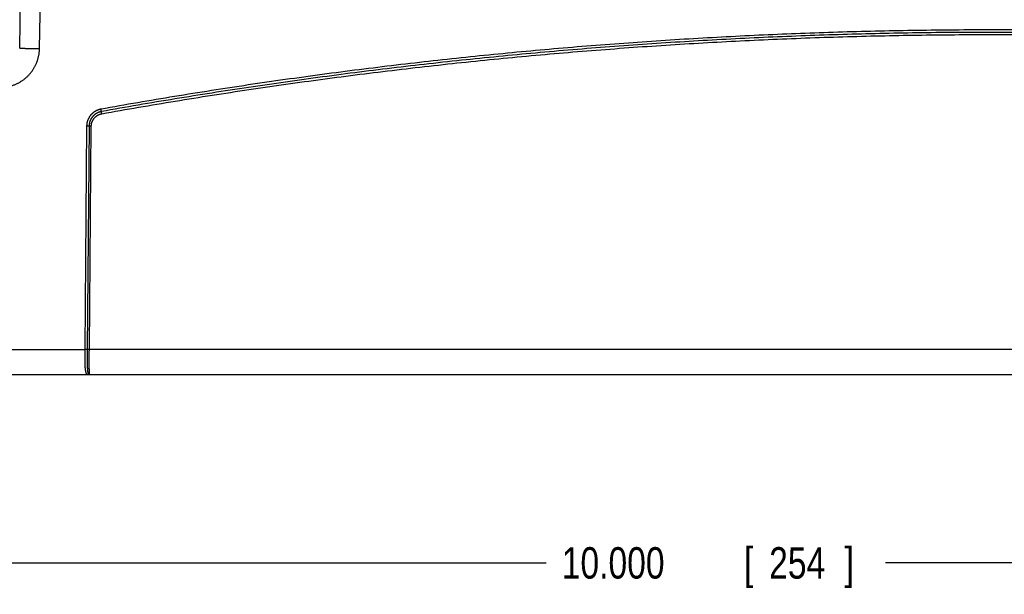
# Model space of a CAD drawing. Header units: inches. Extents: x 0 to 34, y 0 to 22.
# Tile 5 of 112: x 18.2 to 22.1, y 5.3 to 7.6. Entities that reach past the tile are written whole.
import ezdxf

# ---------------------------------------------------------------- set-up
doc = ezdxf.new("R2010")
doc.units = ezdxf.units.IN
doc.header["$LTSCALE"] = 1.87
doc.header["$MEASUREMENT"] = 0
doc.layers.get('0').update_dxf_attribs({"linetype": 'CONTINUOUS'})
doc.layers.add('DIMENSIONS', color=7, linetype='CONTINUOUS')
doc.styles.get("Standard").update_dxf_attribs({"font": 'txt', "width": 0.8})
doc.dimstyles.new('DIMSTYLE_1', dxfattribs={"dimtxt": 0.125, "dimasz": 0.18, "dimexe": 0.18, "dimexo": 0.0625, "dimgap": 0.09, "dimtad": 0, "dimtih": 1, "dimtoh": 1, "dimdec": 3, "dimzin": 4, "dimdsep": 46, "dimtxsty": 'STANDARD', "dimblk": '_FILLED', "dimblk1": '_FILLED', "dimblk2": '_FILLED', "dimcen": 0.09, "dimadec": 0, "dimazin": 0, "dimtp": 0.01, "dimtm": 0.01, "dimtfac": 1, "dimtdec": 3, "dimtofl": 0, "dimtmove": 0, "dimatfit": 3, "dimldrblk": '_FILLED', "dimfxl": 1, "dimtolj": 1, "dimtzin": 4, "dimarcsym": 0})

# ---------------------------------------------------------------- blocks, each defined once
blk = doc.blocks.new('_FILLED')
at = {"color": 0, "linetype": 'BYBLOCK'}
blk.add_solid([(0, 0), (-1, 0.174), (-1, -0.174)], dxfattribs=at)
blk = doc.blocks.new('*D4')
at = {"layer": 'DIMENSIONS', "color": 2, "linetype": 'CONTINUOUS'}
for p, q in [((16.1135, 6.4253), (16.1135, 5.287)), ((26.1134, 6.1208), (26.1134, 5.287)), ((16.1135, 5.412), (20.327, 5.412)), ((26.1134, 5.412), (21.677, 5.412))]:
    blk.add_line(p, q, dxfattribs=at)
at = {"layer": 'DIMENSIONS', "color": 2, "linetype": 'CONTINUOUS', "xscale": 0.18, "yscale": 0.18, "zscale": 0.18, "rotation": 180}
blk.add_blockref('_FILLED', (16.1135, 5.412), dxfattribs=at)
at = {"layer": 'DIMENSIONS', "color": 2, "linetype": 'CONTINUOUS', "xscale": 0.18, "yscale": 0.18, "zscale": 0.18}
blk.add_blockref('_FILLED', (26.1134, 5.412), dxfattribs=at)
at = {"layer": 'DIMENSIONS', "color": 2, "linetype": 'CONTINUOUS', "width": 0.8}
for s, p in [('[', (21.1145, 5.3495)), (']', (21.5145, 5.3495)), ('10.000', (20.3895, 5.3495)), ('254', (21.2145, 5.3495))]:
    blk.add_text(s, height=0.125, dxfattribs=at).set_placement(p)

msp = doc.modelspace()

# ---------------------------------------------------------------- linework, layer by layer
at = {"color": 7, "linetype": 'CONTINUOUS'}
for p, q in [((18.2331, 7.4599), (18.2504, 8.4506)), ((18.3118, 7.4578), (18.3292, 8.4498)), ((18.4994, 7.1492), (18.4917, 6.2612)), ((18.5091, 7.1492), (18.5014, 6.2612)), ((18.5102, 6.2612), (18.5179, 7.1492)), ((16.2227, 6.2612), (18.4917, 6.2612)), ((25.6907, 6.2612), (18.5102, 6.2612)), ((16.2227, 6.1621), (26.0042, 6.1621))]:
    msp.add_line(p, q, dxfattribs=at)
for points, knots in [([(25.6443, 7.2171), (25.5956, 7.2258), (25.4981, 7.2429), (25.3517, 7.2675), (25.2052, 7.291), (25.0584, 7.3134), (24.9115, 7.3347), (24.7645, 7.355), (24.6173, 7.3741), (24.47, 7.3922), (24.3225, 7.4092), (24.1749, 7.4251), (24.0272, 7.4398), (23.8794, 7.4536), (23.7315, 7.4662), (23.5835, 7.4777), (23.4354, 7.4881), (23.2873, 7.4974), (23.1391, 7.5056), (22.9908, 7.5128), (22.8425, 7.5188), (22.6941, 7.5238), (22.5457, 7.5276), (22.3973, 7.5303), (22.2489, 7.532), (22.1005, 7.5325), (21.952, 7.532), (21.8036, 7.5303), (21.6552, 7.5276), (21.5068, 7.5238), (21.3584, 7.5188), (21.2101, 7.5128), (21.0618, 7.5056), (20.9136, 7.4974), (20.7655, 7.4881), (20.6174, 7.4777), (20.4694, 7.4662), (20.3215, 7.4536), (20.1737, 7.4398), (20.026, 7.4251), (19.8784, 7.4092), (19.7309, 7.3922), (19.5836, 7.3741), (19.4364, 7.355), (19.2894, 7.3347), (19.1425, 7.3134), (18.9957, 7.291), (18.8492, 7.2675), (18.7028, 7.2429), (18.6053, 7.2258), (18.5566, 7.2171)], [0, 0, 0, 0, 0.020831, 0.041663, 0.062495, 0.083328, 0.104161, 0.124995, 0.145828, 0.166661, 0.187494, 0.208327, 0.229161, 0.249995, 0.270828, 0.291662, 0.312495, 0.333329, 0.354162, 0.374996, 0.39583, 0.416664, 0.437498, 0.458332, 0.479166, 0.5, 0.520835, 0.541669, 0.562503, 0.583337, 0.604171, 0.625005, 0.645838, 0.666672, 0.687505, 0.708339, 0.729172, 0.750006, 0.77084, 0.791673, 0.812506, 0.833339, 0.854172, 0.875006, 0.895839, 0.916672, 0.937505, 0.958338, 0.979169, 1, 1, 1, 1]), ([(25.6425, 7.2075), (25.5939, 7.2163), (25.4964, 7.2334), (25.3501, 7.2579), (25.2036, 7.2814), (25.057, 7.3038), (24.9101, 7.3252), (24.7632, 7.3454), (24.616, 7.3645), (24.4688, 7.3826), (24.3214, 7.3996), (24.1739, 7.4154), (24.0263, 7.4302), (23.8785, 7.4439), (23.7307, 7.4565), (23.5828, 7.468), (23.4348, 7.4784), (23.2867, 7.4878), (23.1386, 7.496), (22.9904, 7.5031), (22.8421, 7.5091), (22.6938, 7.5141), (22.5455, 7.5179), (22.3972, 7.5207), (22.2488, 7.5223), (22.1005, 7.5229), (21.9521, 7.5223), (21.8037, 7.5207), (21.6554, 7.5179), (21.5071, 7.5141), (21.3588, 7.5091), (21.2105, 7.5031), (21.0623, 7.496), (20.9142, 7.4878), (20.7661, 7.4784), (20.6181, 7.468), (20.4702, 7.4565), (20.3224, 7.4439), (20.1746, 7.4302), (20.027, 7.4154), (19.8795, 7.3996), (19.7321, 7.3826), (19.5849, 7.3645), (19.4377, 7.3454), (19.2908, 7.3252), (19.1439, 7.3038), (18.9973, 7.2814), (18.8508, 7.2579), (18.7045, 7.2334), (18.607, 7.2163), (18.5584, 7.2075)], [0, 0, 0, 0, 0.020833, 0.041667, 0.0625, 0.083334, 0.104167, 0.125, 0.145833, 0.166666, 0.187499, 0.208332, 0.229165, 0.249998, 0.270832, 0.291665, 0.312498, 0.333331, 0.354165, 0.374998, 0.395831, 0.416665, 0.437499, 0.458332, 0.479166, 0.5, 0.520834, 0.541668, 0.562502, 0.583335, 0.604169, 0.625002, 0.645836, 0.666669, 0.687502, 0.708335, 0.729169, 0.750002, 0.770835, 0.791668, 0.812501, 0.833334, 0.854167, 0.875, 0.895833, 0.916666, 0.9375, 0.958333, 0.979167, 1, 1, 1, 1]), ([(18.5599, 7.1989), (18.6086, 7.2077), (18.7059, 7.2248), (18.8522, 7.2493), (18.9986, 7.2728), (19.1452, 7.2952), (19.292, 7.3165), (19.4389, 7.3367), (19.586, 7.3559), (19.7332, 7.3739), (19.8805, 7.3909), (20.0279, 7.4068), (20.1755, 7.4215), (20.3232, 7.4352), (20.4709, 7.4478), (20.6188, 7.4593), (20.7667, 7.4697), (20.9147, 7.479), (21.0628, 7.4873), (21.2109, 7.4944), (21.3591, 7.5004), (21.5073, 7.5054), (21.6556, 7.5092), (21.8039, 7.5119), (21.9522, 7.5136), (22.1005, 7.5141), (22.2488, 7.5136), (22.3971, 7.5119), (22.5453, 7.5092), (22.6936, 7.5054), (22.8418, 7.5004), (22.99, 7.4944), (23.1381, 7.4873), (23.2862, 7.479), (23.4342, 7.4697), (23.5821, 7.4593), (23.73, 7.4478), (23.8777, 7.4352), (24.0254, 7.4215), (24.173, 7.4068), (24.3204, 7.3909), (24.4677, 7.3739), (24.6149, 7.3559), (24.762, 7.3367), (24.9089, 7.3165), (25.0557, 7.2952), (25.2023, 7.2728), (25.3487, 7.2493), (25.495, 7.2248), (25.5923, 7.2077), (25.641, 7.1989)], [0, 0, 0, 0, 0.020834, 0.041668, 0.062501, 0.083335, 0.104169, 0.125002, 0.145835, 0.166667, 0.1875, 0.208333, 0.229166, 0.25, 0.270833, 0.291666, 0.312499, 0.333332, 0.354165, 0.374998, 0.395832, 0.416665, 0.437499, 0.458332, 0.479166, 0.5, 0.520834, 0.541668, 0.562501, 0.583335, 0.604169, 0.625002, 0.645835, 0.666668, 0.687501, 0.708334, 0.729167, 0.750001, 0.770834, 0.791667, 0.8125, 0.833333, 0.854166, 0.874998, 0.895832, 0.916665, 0.937499, 0.958332, 0.979166, 1, 1, 1, 1]), ([(18.1544, 7.3031), (18.1562, 7.3031), (18.1598, 7.3032), (18.1652, 7.3034), (18.1707, 7.3039), (18.1761, 7.3046), (18.1814, 7.3054), (18.1868, 7.3064), (18.1921, 7.3076), (18.1973, 7.309), (18.2025, 7.3106), (18.2077, 7.3124), (18.2128, 7.3143), (18.2178, 7.3164), (18.2227, 7.3187), (18.2276, 7.3211), (18.2323, 7.3237), (18.237, 7.3265), (18.2416, 7.3294), (18.2461, 7.3325), (18.2504, 7.3357), (18.2547, 7.3391), (18.2588, 7.3427), (18.2628, 7.3463), (18.2667, 7.3502), (18.2705, 7.3541), (18.2741, 7.3582), (18.2775, 7.3624), (18.2808, 7.3667), (18.284, 7.3711), (18.287, 7.3756), (18.2899, 7.3802), (18.2926, 7.385), (18.2951, 7.3898), (18.2975, 7.3947), (18.2996, 7.3997), (18.3017, 7.4047), (18.3035, 7.4098), (18.3052, 7.415), (18.3066, 7.4202), (18.3079, 7.4255), (18.3091, 7.4308), (18.31, 7.4362), (18.3107, 7.4416), (18.3113, 7.447), (18.3117, 7.4524), (18.3118, 7.456), (18.3118, 7.4578)], [0, 0, 0, 0, 0.022191, 0.044402, 0.066625, 0.088851, 0.111072, 0.13329, 0.155508, 0.177731, 0.19996, 0.222196, 0.24443, 0.266654, 0.288872, 0.311095, 0.333324, 0.355553, 0.377776, 0.399998, 0.422223, 0.444448, 0.466673, 0.488896, 0.511117, 0.53334, 0.555565, 0.577793, 0.600019, 0.622242, 0.644464, 0.666693, 0.688924, 0.711148, 0.733367, 0.75559, 0.777824, 0.800061, 0.822292, 0.844517, 0.866736, 0.888954, 0.911176, 0.933401, 0.95562, 0.977823, 1, 1, 1, 1]), ([(18.2331, 7.4599), (18.2331, 7.4599), (18.2333, 7.4599), (18.2334, 7.4598), (18.2338, 7.4598), (18.2342, 7.4598), (18.2348, 7.4597), (18.2356, 7.4597), (18.2364, 7.4596), (18.2374, 7.4596), (18.2385, 7.4595), (18.2398, 7.4595), (18.2412, 7.4594), (18.2426, 7.4594), (18.2442, 7.4593), (18.246, 7.4593), (18.2478, 7.4592), (18.2497, 7.4592), (18.2518, 7.4591), (18.254, 7.4591), (18.2562, 7.459), (18.2585, 7.4589), (18.261, 7.4589), (18.2635, 7.4588), (18.2661, 7.4588), (18.2688, 7.4587), (18.2716, 7.4586), (18.2744, 7.4586), (18.2773, 7.4585), (18.2802, 7.4584), (18.2832, 7.4584), (18.2863, 7.4583), (18.2894, 7.4582), (18.2925, 7.4582), (18.2957, 7.4581), (18.2989, 7.4581), (18.3021, 7.458), (18.3053, 7.4579), (18.3086, 7.4579), (18.3108, 7.4578), (18.3118, 7.4578)], [0, 0, 0, 0, 0.000927, 0.003513, 0.007791, 0.01376, 0.021412, 0.030734, 0.04171, 0.054323, 0.068551, 0.08437, 0.101753, 0.12067, 0.141089, 0.162975, 0.186291, 0.210997, 0.23705, 0.264408, 0.293021, 0.322843, 0.353821, 0.385903, 0.419034, 0.453157, 0.488215, 0.524147, 0.560891, 0.598386, 0.636567, 0.675368, 0.714724, 0.754567, 0.794829, 0.835441, 0.876335, 0.917439, 0.958684, 1, 1, 1, 1]), ([(18.5566, 7.2171), (18.5557, 7.2169), (18.5538, 7.2165), (18.551, 7.2158), (18.5482, 7.215), (18.5454, 7.2141), (18.5427, 7.213), (18.54, 7.2119), (18.5374, 7.2106), (18.5348, 7.2092), (18.5323, 7.2077), (18.5298, 7.2062), (18.5275, 7.2045), (18.5251, 7.2027), (18.5229, 7.2008), (18.5208, 7.1988), (18.5187, 7.1967), (18.5167, 7.1946), (18.5148, 7.1924), (18.5131, 7.1901), (18.5114, 7.1877), (18.5098, 7.1852), (18.5083, 7.1827), (18.5069, 7.1801), (18.5057, 7.1775), (18.5045, 7.1748), (18.5035, 7.1721), (18.5025, 7.1693), (18.5017, 7.1665), (18.501, 7.1637), (18.5005, 7.1608), (18.5, 7.158), (18.4997, 7.1551), (18.4995, 7.1522), (18.4994, 7.1502), (18.4994, 7.1492)], [0, 0, 0, 0, 0.030202, 0.06045, 0.090733, 0.121041, 0.151364, 0.181689, 0.212007, 0.242314, 0.272612, 0.302904, 0.333195, 0.363492, 0.393809, 0.424143, 0.454479, 0.48481, 0.515138, 0.545466, 0.5758, 0.606139, 0.636467, 0.666774, 0.697069, 0.727363, 0.757661, 0.787965, 0.818281, 0.848605, 0.878929, 0.909241, 0.939531, 0.969787, 1, 1, 1, 1]), ([(18.5584, 7.2075), (18.5575, 7.2074), (18.5557, 7.207), (18.5532, 7.2064), (18.5506, 7.2056), (18.5481, 7.2047), (18.5456, 7.2038), (18.5432, 7.2027), (18.5408, 7.2015), (18.5385, 7.2002), (18.5362, 7.1987), (18.534, 7.1972), (18.5319, 7.1956), (18.5298, 7.1939), (18.5278, 7.1921), (18.5259, 7.1903), (18.5241, 7.1883), (18.5224, 7.1863), (18.5208, 7.1841), (18.5192, 7.182), (18.5178, 7.1797), (18.5165, 7.1774), (18.5152, 7.175), (18.5141, 7.1726), (18.5131, 7.1701), (18.5122, 7.1676), (18.5114, 7.165), (18.5107, 7.1625), (18.5102, 7.1598), (18.5097, 7.1572), (18.5094, 7.1546), (18.5092, 7.1519), (18.5092, 7.1501), (18.5091, 7.1492)], [0, 0, 0, 0, 0.032248, 0.064482, 0.096705, 0.128924, 0.161141, 0.193361, 0.225586, 0.257819, 0.290058, 0.322304, 0.354557, 0.386817, 0.419083, 0.451353, 0.483628, 0.515905, 0.548185, 0.580467, 0.612749, 0.645031, 0.677313, 0.709595, 0.741876, 0.774155, 0.806433, 0.838708, 0.870979, 0.903244, 0.935504, 0.967756, 1, 1, 1, 1]), ([(18.5584, 7.2075), (18.5584, 7.2076), (18.5583, 7.2077), (18.5583, 7.2079), (18.5582, 7.2082), (18.5582, 7.2085), (18.5581, 7.2088), (18.5581, 7.2091), (18.558, 7.2096), (18.5579, 7.21), (18.5578, 7.2105), (18.5577, 7.211), (18.5576, 7.2115), (18.5575, 7.212), (18.5574, 7.2126), (18.5573, 7.2132), (18.5572, 7.2138), (18.5571, 7.2145), (18.557, 7.2151), (18.5569, 7.2157), (18.5568, 7.2164), (18.5567, 7.2168), (18.5566, 7.2171)], [0, 0, 0, 0, 0.017206, 0.038899, 0.064981, 0.095335, 0.129822, 0.168288, 0.210557, 0.256439, 0.305726, 0.358195, 0.413608, 0.471715, 0.532253, 0.594948, 0.659516, 0.725664, 0.793094, 0.861501, 0.930574, 1, 1, 1, 1]), ([(18.5599, 7.1989), (18.5599, 7.1992), (18.5598, 7.1996), (18.5597, 7.2002), (18.5596, 7.2008), (18.5595, 7.2014), (18.5594, 7.202), (18.5593, 7.2026), (18.5592, 7.2031), (18.5591, 7.2037), (18.559, 7.2042), (18.5589, 7.2047), (18.5588, 7.2051), (18.5587, 7.2056), (18.5586, 7.206), (18.5586, 7.2063), (18.5585, 7.2066), (18.5585, 7.2069), (18.5584, 7.2072), (18.5584, 7.2074), (18.5584, 7.2075), (18.5584, 7.2075)], [0, 0, 0, 0, 0.073075, 0.145739, 0.217627, 0.288381, 0.357643, 0.425068, 0.490318, 0.553064, 0.612993, 0.669804, 0.723212, 0.772949, 0.818767, 0.860435, 0.897744, 0.930507, 0.958561, 0.981764, 1, 1, 1, 1]), ([(18.5179, 7.1492), (18.5179, 7.15), (18.518, 7.1516), (18.5182, 7.1539), (18.5185, 7.1562), (18.5189, 7.1585), (18.5194, 7.1608), (18.52, 7.1631), (18.5207, 7.1654), (18.5215, 7.1676), (18.5224, 7.1697), (18.5234, 7.1719), (18.5246, 7.1739), (18.5258, 7.176), (18.5271, 7.1779), (18.5285, 7.1798), (18.5299, 7.1817), (18.5315, 7.1834), (18.5331, 7.1851), (18.5349, 7.1867), (18.5367, 7.1883), (18.5385, 7.1897), (18.5404, 7.1911), (18.5424, 7.1923), (18.5445, 7.1935), (18.5466, 7.1946), (18.5487, 7.1956), (18.5509, 7.1965), (18.5531, 7.1973), (18.5554, 7.1979), (18.5576, 7.1985), (18.5591, 7.1988), (18.5599, 7.1989)], [0, 0, 0, 0, 0.033167, 0.066408, 0.099706, 0.133044, 0.166404, 0.199767, 0.233117, 0.266448, 0.299773, 0.333108, 0.366465, 0.39985, 0.433249, 0.466651, 0.50005, 0.533442, 0.566832, 0.600225, 0.633625, 0.667031, 0.700426, 0.733795, 0.767162, 0.80055, 0.83394, 0.867307, 0.900623, 0.933861, 0.966995, 1, 1, 1, 1]), ([(18.5091, 7.1492), (18.5091, 7.1492), (18.509, 7.1492), (18.5087, 7.1492), (18.5085, 7.1492), (18.5082, 7.1492), (18.5079, 7.1492), (18.5075, 7.1492), (18.5071, 7.1492), (18.5066, 7.1492), (18.5061, 7.1492), (18.5056, 7.1492), (18.5051, 7.1492), (18.5045, 7.1492), (18.5039, 7.1492), (18.5033, 7.1492), (18.5027, 7.1492), (18.5021, 7.1492), (18.5014, 7.1492), (18.5007, 7.1492), (18.5001, 7.1492), (18.4996, 7.1492), (18.4994, 7.1492)], [0, 0, 0, 0, 0.017665, 0.039774, 0.066226, 0.096903, 0.131666, 0.170358, 0.212804, 0.258813, 0.308175, 0.360668, 0.416054, 0.474083, 0.534492, 0.597008, 0.661348, 0.72722, 0.794327, 0.862365, 0.931026, 1, 1, 1, 1]), ([(18.5179, 7.1492), (18.5177, 7.1492), (18.5173, 7.1492), (18.5167, 7.1492), (18.516, 7.1492), (18.5154, 7.1492), (18.5148, 7.1492), (18.5142, 7.1492), (18.5137, 7.1492), (18.5131, 7.1492), (18.5126, 7.1492), (18.5121, 7.1492), (18.5116, 7.1492), (18.5112, 7.1492), (18.5108, 7.1492), (18.5104, 7.1492), (18.5101, 7.1492), (18.5098, 7.1492), (18.5095, 7.1492), (18.5093, 7.1492), (18.5092, 7.1492), (18.5091, 7.1492)], [0, 0, 0, 0, 0.072598, 0.144831, 0.216338, 0.286759, 0.355743, 0.422943, 0.488022, 0.550654, 0.610525, 0.667334, 0.720798, 0.770648, 0.816634, 0.858525, 0.896113, 0.929208, 0.957644, 0.981281, 1, 1, 1, 1]), ([(18.4917, 6.2612), (18.4916, 6.2599), (18.4916, 6.2573), (18.4916, 6.2534), (18.4916, 6.2495), (18.4916, 6.2457), (18.4916, 6.2418), (18.4916, 6.238), (18.4916, 6.2343), (18.4916, 6.2305), (18.4917, 6.2269), (18.4917, 6.2233), (18.4918, 6.2197), (18.4918, 6.2162), (18.4919, 6.2128), (18.492, 6.2094), (18.4921, 6.2062), (18.4922, 6.203), (18.4923, 6.1999), (18.4924, 6.1969), (18.4926, 6.194), (18.4928, 6.1912), (18.493, 6.1885), (18.4932, 6.186), (18.4934, 6.1835), (18.4937, 6.1812), (18.494, 6.179), (18.4943, 6.1769), (18.4946, 6.1749), (18.495, 6.1731), (18.4954, 6.1714), (18.4958, 6.1699), (18.4963, 6.1685), (18.4968, 6.1672), (18.4973, 6.1661), (18.4979, 6.1651), (18.4986, 6.1643), (18.4993, 6.1636), (18.5, 6.163), (18.5008, 6.1626), (18.5017, 6.1623), (18.5025, 6.1621), (18.5033, 6.1621), (18.5039, 6.1621), (18.5042, 6.1621)], [0, 0, 0, 0, 0.037448, 0.074825, 0.112074, 0.149137, 0.185957, 0.222479, 0.258647, 0.294405, 0.329698, 0.364473, 0.398675, 0.432253, 0.465156, 0.497333, 0.528738, 0.559323, 0.589042, 0.617852, 0.645711, 0.67258, 0.69842, 0.723197, 0.746878, 0.769435, 0.790842, 0.811077, 0.83012, 0.847961, 0.864596, 0.880031, 0.894283, 0.907385, 0.919395, 0.930404, 0.940534, 0.94995, 0.958856, 0.967441, 0.975888, 0.984177, 0.992221, 1, 1, 1, 1]), ([(18.5014, 6.2612), (18.5013, 6.2612), (18.5012, 6.2612), (18.501, 6.2612), (18.5007, 6.2612), (18.5004, 6.2612), (18.5001, 6.2612), (18.4997, 6.2612), (18.4993, 6.2612), (18.4989, 6.2612), (18.4984, 6.2612), (18.4979, 6.2612), (18.4973, 6.2612), (18.4968, 6.2612), (18.4962, 6.2612), (18.4956, 6.2612), (18.4949, 6.2612), (18.4943, 6.2612), (18.4937, 6.2612), (18.493, 6.2612), (18.4923, 6.2612), (18.4919, 6.2612), (18.4917, 6.2612)], [0, 0, 0, 0, 0.017669, 0.03978, 0.066235, 0.096914, 0.131679, 0.170372, 0.212819, 0.258828, 0.308191, 0.360683, 0.416069, 0.474098, 0.534506, 0.59702, 0.661358, 0.727229, 0.794334, 0.86237, 0.931029, 1, 1, 1, 1]), ([(18.5014, 6.2612), (18.5014, 6.2599), (18.5014, 6.2574), (18.5013, 6.2536), (18.5013, 6.2498), (18.5013, 6.246), (18.5013, 6.2423), (18.5013, 6.2385), (18.5013, 6.2349), (18.5013, 6.2312), (18.5013, 6.2276), (18.5013, 6.2241), (18.5014, 6.2206), (18.5014, 6.2171), (18.5014, 6.2138), (18.5015, 6.2105), (18.5015, 6.2072), (18.5016, 6.2041), (18.5017, 6.201), (18.5018, 6.1981), (18.5019, 6.1952), (18.502, 6.1924), (18.5021, 6.1898), (18.5022, 6.1872), (18.5024, 6.1847), (18.5025, 6.1824), (18.5027, 6.1802), (18.5029, 6.1781), (18.5031, 6.1761), (18.5033, 6.1742), (18.5036, 6.1725), (18.5038, 6.1709), (18.5041, 6.1694), (18.5045, 6.1681), (18.5048, 6.1669), (18.5052, 6.1659), (18.5056, 6.165), (18.5061, 6.1642), (18.5066, 6.1636), (18.5071, 6.1631), (18.5075, 6.1629), (18.5077, 6.1628)], [0, 0, 0, 0, 0.038277, 0.076485, 0.114567, 0.152467, 0.19013, 0.2275, 0.264523, 0.301142, 0.337306, 0.372961, 0.408056, 0.442539, 0.476362, 0.509475, 0.54183, 0.573376, 0.604069, 0.633864, 0.662722, 0.6906, 0.71746, 0.743266, 0.767977, 0.791558, 0.813978, 0.835215, 0.855239, 0.874021, 0.891541, 0.907786, 0.922752, 0.936433, 0.948837, 0.959995, 0.969962, 0.978822, 0.986712, 0.993709, 1, 1, 1, 1]), ([(18.5102, 6.2612), (18.51, 6.2612), (18.5096, 6.2612), (18.5089, 6.2612), (18.5083, 6.2612), (18.5077, 6.2612), (18.5071, 6.2612), (18.5065, 6.2612), (18.5059, 6.2612), (18.5054, 6.2612), (18.5048, 6.2612), (18.5043, 6.2612), (18.5039, 6.2612), (18.5034, 6.2612), (18.503, 6.2612), (18.5027, 6.2612), (18.5023, 6.2612), (18.502, 6.2612), (18.5018, 6.2612), (18.5016, 6.2612), (18.5015, 6.2612), (18.5014, 6.2612)], [0, 0, 0, 0, 0.072598, 0.144831, 0.216337, 0.286759, 0.355743, 0.422942, 0.488021, 0.550653, 0.610524, 0.667334, 0.720797, 0.770647, 0.816633, 0.858525, 0.896112, 0.929207, 0.957644, 0.981281, 1, 1, 1, 1]), ([(18.5111, 6.1621), (18.5111, 6.1621), (18.511, 6.1622), (18.511, 6.1624), (18.5109, 6.1628), (18.5108, 6.1633), (18.5108, 6.164), (18.5107, 6.1648), (18.5106, 6.1658), (18.5106, 6.1669), (18.5105, 6.1682), (18.5105, 6.1696), (18.5104, 6.1712), (18.5104, 6.1729), (18.5103, 6.1747), (18.5103, 6.1767), (18.5102, 6.1788), (18.5102, 6.181), (18.5102, 6.1833), (18.5101, 6.1858), (18.5101, 6.1884), (18.5101, 6.1911), (18.51, 6.1939), (18.51, 6.1968), (18.51, 6.1998), (18.51, 6.2029), (18.51, 6.2061), (18.51, 6.2093), (18.51, 6.2127), (18.51, 6.2161), (18.51, 6.2196), (18.51, 6.2232), (18.51, 6.2268), (18.51, 6.2305), (18.51, 6.2342), (18.51, 6.238), (18.51, 6.2418), (18.5101, 6.2456), (18.5101, 6.2495), (18.5101, 6.2534), (18.5102, 6.2573), (18.5102, 6.2599), (18.5102, 6.2612)], [0, 0, 0, 0, 0.001065, 0.003482, 0.007387, 0.012799, 0.019719, 0.028141, 0.038054, 0.049444, 0.062295, 0.076588, 0.092301, 0.109411, 0.127891, 0.147712, 0.168844, 0.191251, 0.2149, 0.239752, 0.265767, 0.292908, 0.321136, 0.350409, 0.380687, 0.411925, 0.444078, 0.477099, 0.510939, 0.545544, 0.580859, 0.616829, 0.653398, 0.690509, 0.728106, 0.766131, 0.804527, 0.843235, 0.882195, 0.921349, 0.960638, 1, 1, 1, 1]), ([(18.5077, 6.1628), (18.5075, 6.1627), (18.5071, 6.1626), (18.5065, 6.1624), (18.506, 6.1622), (18.5054, 6.1621), (18.5048, 6.1621), (18.5044, 6.1621), (18.5042, 6.1621)], [0, 0, 0, 0, 0.167924, 0.335177, 0.501878, 0.668156, 0.834149, 1, 1, 1, 1]), ([(18.5077, 6.1628), (18.508, 6.1627), (18.5088, 6.1624), (18.5099, 6.1621), (18.5107, 6.1621), (18.5111, 6.1621)], [0, 0, 0, 0, 0.338234, 0.670235, 1, 1, 1, 1])]:
    msp.add_open_spline(points, degree=3, knots=knots, dxfattribs=at)

# ---------------------------------------------------------------- dimensions: what is measured, and where the dimension line sits
at = {"layer": 'DIMENSIONS', "color": 2, "linetype": 'CONTINUOUS'}
dim = msp.add_linear_dim(base=(16.1135, 5.412), p1=(26.1134, 6.1208), p2=(16.1135, 6.4253), angle=180, dimstyle='DIMSTYLE_1', dxfattribs=at)
dim.commit()
dim.dimension.update_dxf_attribs({"geometry": '*D4', "text_midpoint": (21.002, 5.412), "dimtype": 160})

doc.saveas('drawing.dxf')
